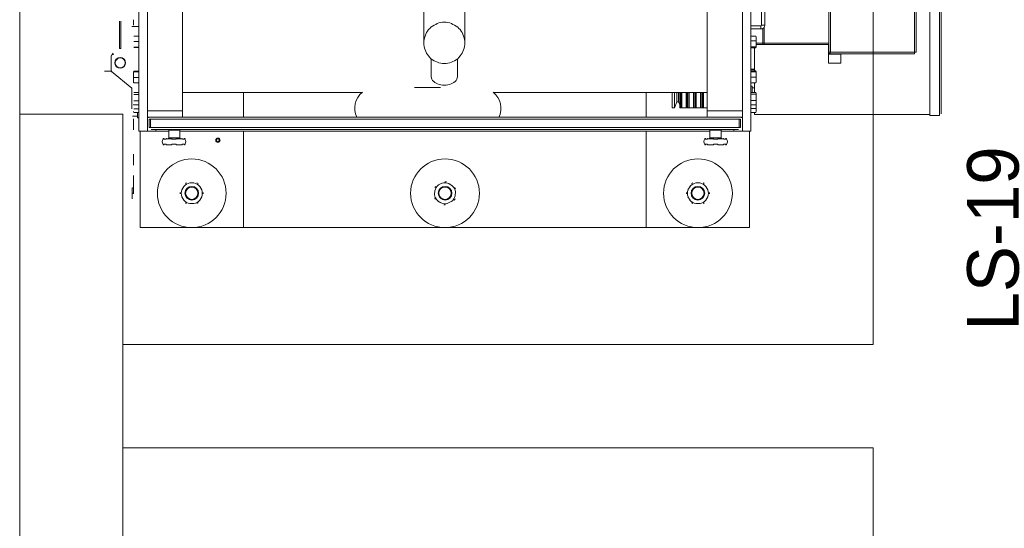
# Model space of a CAD drawing. Header units: millimetres. Extents: x -15 to 153, y -141 to 37.
# Tile 93 of 98: x 115.9 to 120.19, y 23.9 to 26.12. Entities that reach past the tile are written whole.
import ezdxf

# ---------------------------------------------------------------- set-up
doc = ezdxf.new("R2010")
doc.units = ezdxf.units.MM
doc.header["$MEASUREMENT"] = 0
doc.layers.get('0').update_dxf_attribs({"color": 5, "lineweight": 20})
doc.styles.add('romans.shx', font='txt')

msp = doc.modelspace()

# ---------------------------------------------------------------- linework, layer by layer
at = {"linetype": 'Continuous'}
for p, q in [((116.4162, 25.6322), (116.4162, 29.1722)), ((116.4537, 25.6322), (116.4537, 29.1722)), ((119.0472, 25.6322), (119.0472, 29.1722)), ((119.0847, 25.6322), (119.0847, 29.1722)), ((116.4537, 29.0822), (116.4537, 25.7222)), ((116.6067, 29.0822), (116.6067, 25.7222)), ((118.8942, 29.0822), (118.8942, 25.7222)), ((119.0472, 29.0822), (119.0472, 25.7222)), ((119.8647, 27.1397), (119.8647, 25.7012)), ((119.9067, 27.1397), (119.9067, 25.7012)), ((119.9142, 27.1457), (119.9142, 25.7087)), ((119.4237, 26.5232), (119.4237, 25.9772)), ((119.4312, 26.5232), (119.4312, 25.9772)), ((119.7972, 25.9772), (119.7972, 26.5232)), ((119.8047, 25.9772), (119.8047, 26.5232)), ((117.6582, 26.2487), (117.6582, 26.0177)), ((117.8382, 26.0177), (117.8382, 26.2487)), ((119.1312, 26.2352), (119.1312, 26.0957)), ((119.1447, 26.2352), (119.1447, 26.0957)), ((116.3322, 26.1122), (116.3322, 25.9937)), ((116.3382, 26.1122), (116.3382, 25.9937)), ((116.3382, 26.1122), (116.3382, 25.9937)), ((116.3937, 26.0987), (116.3937, 26.1182)), ((116.3937, 26.0957), (116.3937, 26.0987)), ((119.1312, 26.0957), (119.1447, 26.0957)), ((116.3862, 26.0897), (116.4162, 26.0897)), ((119.1282, 26.0927), (119.0847, 26.0927)), ((119.1282, 26.0792), (119.0847, 26.0792)), ((119.1282, 26.0792), (119.1282, 26.0927)), ((119.1372, 26.0822), (119.1372, 26.0162)), ((119.1417, 26.0852), (119.1417, 26.0162)), ((116.4162, 26.0477), (116.3952, 26.0477)), ((116.4162, 26.0237), (116.3952, 26.0237)), ((119.0847, 26.0477), (119.1057, 26.0477)), ((119.0847, 26.0267), (119.1057, 26.0267)), ((119.1072, 26.0372), (119.1072, 26.0462)), ((119.1072, 26.0372), (119.1072, 26.0132)), ((119.1372, 26.0162), (119.1072, 26.0162)), ((119.1072, 26.0132), (119.1072, 25.9982)), ((119.1372, 26.0102), (119.1072, 26.0102)), ((119.1417, 26.0162), (119.1372, 26.0162)), ((119.1372, 26.0102), (119.1372, 26.0162)), ((119.1417, 26.0102), (119.1372, 26.0102)), ((119.4237, 26.0162), (119.1417, 26.0162)), ((119.1417, 26.0102), (119.1417, 26.0162)), ((119.4222, 26.0102), (119.1417, 26.0102)), ((119.4222, 26.0102), (119.4222, 25.9712)), ((119.4222, 26.0102), (119.4237, 26.0102)), ((116.3382, 25.9937), (116.3322, 25.9937)), ((116.4162, 25.9997), (116.3952, 25.9997)), ((116.4162, 25.9982), (116.3952, 25.9982)), ((119.0847, 26.0012), (119.1057, 26.0012)), ((119.0847, 25.9967), (119.1057, 25.9967)), ((119.0997, 25.8962), (119.0997, 25.9967)), ((119.4222, 25.9712), (119.4222, 25.9682)), ((119.4222, 25.9712), (119.4297, 25.9712)), ((119.4762, 25.9682), (119.4222, 25.9682)), ((119.4222, 25.9682), (119.4222, 25.9292)), ((119.4237, 25.9772), (119.4297, 25.9772)), ((119.4297, 25.9697), (119.4297, 25.9757)), ((119.4297, 25.9697), (119.7972, 25.9697)), ((119.4312, 25.9772), (119.7972, 25.9772)), ((119.4762, 25.9697), (119.4762, 25.9682)), ((119.4762, 25.9682), (119.4762, 25.9292)), ((119.7972, 25.9697), (119.7972, 25.9757)), ((119.8047, 25.9772), (119.7987, 25.9772)), ((116.2962, 25.8977), (116.2962, 25.9607)), ((117.6912, 25.9487), (117.6912, 25.8737)), ((117.8052, 25.8737), (117.8052, 25.9487)), ((119.4762, 25.9292), (119.4222, 25.9292)), ((116.2962, 25.8947), (116.2662, 25.8947)), ((116.3862, 25.8197), (116.2977, 25.8932)), ((116.3937, 25.8857), (116.3937, 25.8932)), ((116.3937, 25.8632), (116.3937, 25.8857)), ((116.4162, 25.8947), (116.3952, 25.8947)), ((116.4162, 25.8917), (116.3952, 25.8917)), ((119.0847, 25.9037), (119.0997, 25.9037)), ((119.0847, 25.9022), (119.0997, 25.9022)), ((119.0847, 25.8962), (119.1057, 25.8962)), ((119.0847, 25.8947), (119.1057, 25.8947)), ((119.0847, 25.8917), (119.1057, 25.8917)), ((119.1057, 25.8962), (119.1057, 25.8947)), ((119.1072, 25.8932), (119.1057, 25.8962)), ((119.1072, 25.8932), (119.1072, 25.8797)), ((116.3937, 25.8452), (116.3937, 25.8632)), ((116.3937, 25.8452), (116.3937, 25.8437)), ((116.4162, 25.8662), (116.3952, 25.8662)), ((116.4162, 25.8437), (116.3952, 25.8437)), ((119.0847, 25.8677), (119.1057, 25.8677)), ((119.0847, 25.8437), (119.1057, 25.8437)), ((119.0847, 25.8437), (119.1057, 25.8437)), ((119.0997, 25.8017), (119.0997, 25.8437)), ((119.1072, 25.8797), (119.1072, 25.8557)), ((119.1072, 25.8557), (119.1072, 25.8452)), ((116.3862, 25.7297), (116.3862, 25.8197)), ((116.4162, 25.8017), (116.3952, 25.8017)), ((116.6067, 25.8017), (117.3897, 25.8017)), ((116.8722, 25.8017), (116.8722, 25.6937)), ((117.9627, 25.8017), (118.8942, 25.8017)), ((118.6287, 25.6937), (118.6287, 25.8017)), ((118.7412, 25.7342), (118.7412, 25.8017)), ((118.7517, 25.7342), (118.7517, 25.8017)), ((118.7622, 25.7612), (118.7622, 25.8017)), ((118.7682, 25.7612), (118.7682, 25.8017)), ((118.7742, 25.8017), (118.7742, 25.7342)), ((118.7787, 25.7342), (118.7787, 25.8017)), ((118.7832, 25.7342), (118.7832, 25.8017)), ((118.8027, 25.8017), (118.8027, 25.7342)), ((118.8057, 25.8017), (118.8057, 25.7342)), ((118.8102, 25.7342), (118.8102, 25.8017)), ((118.8147, 25.7342), (118.8147, 25.8017)), ((118.8342, 25.8017), (118.8342, 25.7342)), ((118.8357, 25.8017), (118.8357, 25.7342)), ((118.8417, 25.7342), (118.8417, 25.8017)), ((118.8462, 25.7342), (118.8462, 25.8017)), ((118.8642, 25.8017), (118.8642, 25.7342)), ((118.8672, 25.8017), (118.8672, 25.7342)), ((118.8732, 25.7342), (118.8732, 25.8017)), ((118.8777, 25.7342), (118.8777, 25.8017)), ((119.0907, 25.8287), (119.0847, 25.8287)), ((119.0847, 25.8017), (119.1057, 25.8017)), ((119.0847, 25.8017), (119.1057, 25.8017)), ((119.0907, 25.8287), (119.0907, 25.8017)), ((119.0907, 25.8212), (119.0997, 25.8212)), ((119.1072, 25.7987), (119.1072, 25.8002)), ((119.1072, 25.7987), (119.1072, 25.7807)), ((116.4162, 25.7927), (116.3952, 25.7927)), ((116.4162, 25.7657), (116.3952, 25.7657)), ((118.7517, 25.7342), (118.7622, 25.7612)), ((118.7622, 25.7612), (118.7682, 25.7612)), ((118.7682, 25.7612), (118.7742, 25.7477)), ((118.8027, 25.7552), (118.8057, 25.7492)), ((118.8342, 25.7567), (118.8357, 25.7507)), ((118.8642, 25.7597), (118.8672, 25.7522)), ((119.0847, 25.7942), (119.1057, 25.7942)), ((119.0847, 25.7672), (119.1057, 25.7672)), ((119.1072, 25.7807), (119.1072, 25.7582)), ((119.1072, 25.7582), (119.1072, 25.7507)), ((116.3937, 25.7492), (116.3952, 25.7477)), ((116.3937, 25.7192), (116.3952, 25.7147)), ((116.4162, 25.7477), (116.3952, 25.7477)), ((116.4162, 25.7297), (116.3952, 25.7297)), ((116.4162, 25.7147), (116.3952, 25.7147)), ((116.4102, 25.6907), (116.4102, 25.7147)), ((116.4537, 25.7222), (116.6067, 25.7222)), ((116.4537, 25.7222), (116.4537, 25.6937)), ((116.6067, 25.6937), (116.6067, 25.7222)), ((118.7412, 25.7342), (118.7517, 25.7342)), ((118.7742, 25.7342), (118.8027, 25.7342)), ((118.7787, 25.7342), (118.7832, 25.7342)), ((118.8057, 25.7342), (118.8342, 25.7342)), ((118.8102, 25.7342), (118.8147, 25.7342)), ((118.8357, 25.7342), (118.8642, 25.7342)), ((118.8417, 25.7342), (118.8462, 25.7342)), ((118.8672, 25.7342), (118.8942, 25.7342)), ((118.8732, 25.7342), (118.8777, 25.7342)), ((118.8942, 25.7222), (119.0472, 25.7222)), ((118.8942, 25.7222), (118.8942, 25.6937)), ((119.0472, 25.6937), (119.0472, 25.7222)), ((119.0847, 25.7477), (119.1057, 25.7477)), ((119.0847, 25.7312), (119.1057, 25.7312)), ((119.0847, 25.7147), (119.1057, 25.7147)), ((119.0997, 25.7057), (119.0997, 25.7147)), ((119.1057, 25.7162), (119.1072, 25.7192)), ((119.1057, 25.7147), (119.1057, 25.7162)), ((119.1072, 25.7507), (119.1072, 25.7447)), ((119.1072, 25.7492), (119.1072, 25.7447)), ((119.1072, 25.7447), (119.1072, 25.7237)), ((119.1072, 25.7237), (119.1072, 25.7192)), ((116.4102, 25.6982), (116.3892, 25.6982)), ((116.3937, 25.6757), (116.3937, 25.6862)), ((116.3937, 25.6517), (116.3937, 25.6757)), ((116.4102, 25.6907), (116.4162, 25.6907)), ((116.4537, 25.6937), (116.6067, 25.6937)), ((116.4537, 25.6922), (116.4582, 25.6922)), ((116.4582, 25.6922), (116.4582, 25.6937)), ((116.4672, 25.6847), (116.4612, 25.6847)), ((116.4612, 25.6487), (116.4612, 25.6847)), ((119.0337, 25.6847), (116.4672, 25.6847)), ((116.4672, 25.6487), (116.4672, 25.6847)), ((116.4672, 25.6487), (116.4672, 25.6847)), ((116.4702, 25.6937), (116.4702, 25.6922)), ((118.8942, 25.6937), (116.6067, 25.6937)), ((118.8942, 25.6937), (119.0472, 25.6937)), ((119.0307, 25.6937), (119.0307, 25.6922)), ((119.0337, 25.6487), (119.0337, 25.6847)), ((119.0337, 25.6847), (119.0397, 25.6847)), ((119.0337, 25.6487), (119.0337, 25.6847)), ((119.0397, 25.6487), (119.0397, 25.6847)), ((119.0427, 25.6937), (119.0427, 25.6922)), ((119.0427, 25.6922), (119.0472, 25.6922)), ((119.0997, 25.7057), (119.8647, 25.7057)), ((119.9067, 25.7012), (119.8647, 25.7012)), ((116.3937, 25.6382), (116.3937, 25.6517)), ((116.4162, 25.6322), (116.4537, 25.6322)), ((116.4222, 25.6322), (116.4222, 25.2122)), ((116.4912, 25.6322), (116.4537, 25.6322)), ((116.4612, 25.6487), (116.4672, 25.6487)), ((119.0337, 25.6487), (116.4672, 25.6487)), ((119.0307, 25.6397), (116.4702, 25.6397)), ((116.4912, 25.6322), (116.4912, 25.6397)), ((116.5467, 25.6322), (116.4912, 25.6322)), ((116.5467, 25.6367), (116.5467, 25.6037)), ((116.5467, 25.6367), (116.5947, 25.6367)), ((116.5947, 25.6037), (116.5947, 25.6367)), ((118.9062, 25.6322), (116.5947, 25.6322)), ((116.8722, 25.6322), (116.8722, 25.2122)), ((118.6287, 25.2122), (118.6287, 25.6322)), ((118.9062, 25.6367), (118.9062, 25.6037)), ((118.9062, 25.6367), (118.9542, 25.6367)), ((118.9542, 25.6037), (118.9542, 25.6367)), ((119.0097, 25.6322), (118.9542, 25.6322)), ((119.0097, 25.6397), (119.0097, 25.6322)), ((119.0097, 25.6322), (119.0472, 25.6322)), ((119.0397, 25.6487), (119.0337, 25.6487)), ((119.0472, 25.6322), (119.0847, 25.6322)), ((119.0787, 25.2122), (119.0787, 25.6322)), ((116.5227, 25.5992), (116.5242, 25.5992)), ((116.5257, 25.6007), (116.5242, 25.6007)), ((116.5242, 25.5977), (116.5347, 25.5977)), ((116.5362, 25.5992), (116.5587, 25.5992)), ((116.5467, 25.6037), (116.5947, 25.6037)), ((116.5617, 25.5977), (116.5797, 25.5977)), ((116.5812, 25.5992), (116.6052, 25.5992)), ((116.6067, 25.5977), (116.6157, 25.5977)), ((116.6142, 25.6007), (116.6157, 25.6007)), ((116.6157, 25.5992), (116.6172, 25.5992)), ((118.8837, 25.5992), (118.8852, 25.5992)), ((118.8852, 25.5977), (118.8942, 25.5977)), ((118.8957, 25.5992), (118.9197, 25.5992)), ((118.9062, 25.6037), (118.9542, 25.6037)), ((118.9212, 25.5977), (118.9407, 25.5977)), ((118.9422, 25.5992), (118.9647, 25.5992)), ((118.9662, 25.5977), (118.9767, 25.5977)), ((118.9737, 25.6007), (118.9767, 25.6007)), ((118.9767, 25.5992), (118.9782, 25.5992)), ((116.5242, 25.5737), (116.5227, 25.5737)), ((116.5347, 25.5767), (116.5242, 25.5767)), ((116.5242, 25.5737), (116.5272, 25.5737)), ((116.5587, 25.5737), (116.5362, 25.5737)), ((116.5797, 25.5767), (116.5617, 25.5767)), ((116.6052, 25.5737), (116.5812, 25.5737)), ((116.6157, 25.5767), (116.6067, 25.5767)), ((116.6172, 25.5737), (116.6157, 25.5737)), ((118.8852, 25.5737), (118.8837, 25.5737)), ((118.8942, 25.5767), (118.8852, 25.5767)), ((118.8852, 25.5737), (118.8882, 25.5737)), ((118.9197, 25.5737), (118.8957, 25.5737)), ((118.9407, 25.5767), (118.9212, 25.5767)), ((118.9647, 25.5737), (118.9422, 25.5737)), ((118.9767, 25.5767), (118.9662, 25.5767)), ((118.9767, 25.5737), (118.9752, 25.5737)), ((118.9782, 25.5737), (118.9767, 25.5737)), ((116.3937, 25.5182), (116.3937, 25.5332)), ((116.3937, 25.4942), (116.3937, 25.5182)), ((116.3937, 25.4942), (116.3937, 25.4852)), ((116.3937, 25.4402), (116.3937, 25.4387)), ((116.3937, 25.4372), (116.3937, 25.4387)), ((116.3937, 25.4192), (116.3937, 25.4372)), ((116.3937, 25.3967), (116.3937, 25.4192)), ((116.3877, 25.3742), (116.3877, 25.3862)), ((116.3877, 25.3502), (116.3877, 25.3742)), ((116.3937, 25.3862), (116.3892, 25.3862)), ((116.3937, 25.3907), (116.3937, 25.3967)), ((116.3937, 25.3907), (116.3937, 25.3892)), ((116.3937, 25.3832), (116.3937, 25.3907)), ((116.3937, 25.3832), (116.3937, 25.3892)), ((116.3937, 25.3622), (116.3937, 25.3832)), ((116.6127, 25.3922), (116.6037, 25.3772)), ((116.6547, 25.4072), (116.6382, 25.4072)), ((116.6907, 25.3772), (116.6817, 25.3922)), ((117.7047, 25.3562), (117.7062, 25.3727)), ((117.7227, 25.3982), (117.7377, 25.4057)), ((117.7677, 25.4042), (117.7827, 25.3952)), ((117.7962, 25.3682), (117.7947, 25.3517)), ((118.8192, 25.3922), (118.8102, 25.3772)), ((118.8627, 25.4072), (118.8462, 25.4072)), ((118.8972, 25.3772), (118.8882, 25.3922)), ((116.3877, 25.3382), (116.3877, 25.3502)), ((116.3937, 25.3622), (116.3892, 25.3622)), ((116.3937, 25.3592), (116.3937, 25.3622)), ((116.6037, 25.3472), (116.6127, 25.3322)), ((116.6817, 25.3322), (116.6907, 25.3472)), ((117.7332, 25.3202), (117.7182, 25.3292)), ((117.7782, 25.3262), (117.7632, 25.3187)), ((118.8102, 25.3472), (118.8192, 25.3322)), ((118.8882, 25.3322), (118.8972, 25.3472)), ((116.6382, 25.3172), (116.6547, 25.3172)), ((118.8462, 25.3172), (118.8627, 25.3172)), ((116.4222, 25.2122), (116.8722, 25.2122)), ((116.8722, 25.2122), (118.6287, 25.2122)), ((118.6287, 25.2122), (119.0787, 25.2122))]:
    msp.add_line(p, q, dxfattribs=at)
msp.add_line((115.8972, 25.7072), (116.3472, 25.7072))
for points in [[(115.8972, 25.7072), (116.3472, 25.7072), (116.3472, 24.7022), (119.6172, 24.7022), (119.6172, 30.1022), (116.3472, 30.1022), (116.3472, 29.0972), (115.8972, 29.0972), (115.8972, 25.7072)], [(116.3472, 23.2472), (116.3472, 25.7072), (115.8972, 25.7072), (115.8972, 23.2472), (116.3472, 23.2472)], [(115.8972, 19.8572), (116.3472, 19.8572), (116.3472, 18.8522), (119.6172, 18.8522), (119.6172, 24.2522), (116.3472, 24.2522), (116.3472, 23.2472), (115.8972, 23.2472), (115.8972, 19.8572)]]:
    msp.add_lwpolyline(points)
for points in [[(117.7482, 26.1077), (117.7407, 26.1077), (117.7332, 26.1062), (117.7242, 26.1047), (117.7167, 26.1017), (117.7107, 26.0987), (117.7032, 26.0957), (117.6972, 26.0912), (117.6897, 26.0867), (117.6852, 26.0807), (117.6792, 26.0762), (117.6747, 26.0687), (117.6702, 26.0627), (117.6672, 26.0552), (117.6642, 26.0477), (117.6612, 26.0402), (117.6597, 26.0327), (117.6582, 26.0252), (117.6582, 26.0177)], [(117.8382, 26.0177), (117.8382, 26.0252), (117.8367, 26.0327), (117.8352, 26.0402), (117.8322, 26.0477), (117.8292, 26.0552), (117.8262, 26.0627), (117.8217, 26.0687), (117.8172, 26.0762), (117.8112, 26.0807), (117.8067, 26.0867), (117.7992, 26.0912), (117.7932, 26.0957), (117.7857, 26.0987), (117.7797, 26.1017), (117.7722, 26.1047), (117.7632, 26.1062), (117.7557, 26.1077), (117.7482, 26.1077)], [(117.6582, 26.0177), (117.6582, 26.0102), (117.6597, 26.0027), (117.6612, 25.9952), (117.6642, 25.9877), (117.6672, 25.9802), (117.6702, 25.9727), (117.6747, 25.9667), (117.6792, 25.9607), (117.6852, 25.9547), (117.6897, 25.9487), (117.6972, 25.9442), (117.7032, 25.9397), (117.7107, 25.9367), (117.7182, 25.9337), (117.7242, 25.9307), (117.7332, 25.9292), (117.7407, 25.9277), (117.7482, 25.9277), (117.7557, 25.9277), (117.7632, 25.9292), (117.7722, 25.9307), (117.7797, 25.9337), (117.7857, 25.9367), (117.7932, 25.9397), (117.7992, 25.9442), (117.8067, 25.9487), (117.8112, 25.9547), (117.8172, 25.9607), (117.8217, 25.9667), (117.8262, 25.9727), (117.8292, 25.9802), (117.8322, 25.9877), (117.8352, 25.9952), (117.8367, 26.0027), (117.8382, 26.0102), (117.8382, 26.0177)], [(117.6912, 25.8737), (117.6912, 25.8707), (117.6927, 25.8647), (117.6942, 25.8602), (117.6972, 25.8542), (117.7017, 25.8497), (117.7062, 25.8452), (117.7122, 25.8422), (117.7182, 25.8392), (117.7257, 25.8362), (117.7332, 25.8347), (117.7407, 25.8332), (117.7482, 25.8332)], [(117.7482, 25.8332), (117.7557, 25.8332), (117.7632, 25.8347), (117.7707, 25.8362), (117.7782, 25.8392), (117.7842, 25.8422), (117.7902, 25.8452), (117.7947, 25.8497), (117.7992, 25.8542), (117.8022, 25.8602), (117.8037, 25.8647), (117.8052, 25.8707), (117.8052, 25.8737)], [(117.7317, 25.8227), (117.7227, 25.8227), (117.7077, 25.8227), (117.6912, 25.8227), (117.6762, 25.8227), (117.6612, 25.8227), (117.6447, 25.8227), (117.6297, 25.8227), (117.6177, 25.8227)], [(116.5272, 25.6007), (116.5257, 25.6007), (116.5257, 25.6007), (116.5257, 25.5992), (116.5257, 25.5992), (116.5257, 25.5992), (116.5257, 25.5992), (116.5257, 25.5977), (116.5242, 25.5977)], [(116.5602, 25.6007), (116.5602, 25.6007), (116.5602, 25.6007), (116.5602, 25.6007), (116.5602, 25.6007), (116.5602, 25.6007), (116.5587, 25.5992), (116.5587, 25.5992), (116.5587, 25.5992)], [(116.5602, 25.6007), (116.5602, 25.6007), (116.5602, 25.6007), (116.5602, 25.5992), (116.5602, 25.5992), (116.5602, 25.5992), (116.5602, 25.5992), (116.5602, 25.5977), (116.5617, 25.5977)], [(116.5797, 25.5977), (116.5797, 25.5977), (116.5797, 25.5992), (116.5797, 25.5992), (116.5797, 25.5992), (116.5797, 25.5992), (116.5797, 25.6007), (116.5797, 25.6007), (116.5797, 25.6007)], [(116.5812, 25.5992), (116.5812, 25.5992), (116.5812, 25.5992), (116.5812, 25.6007), (116.5812, 25.6007), (116.5812, 25.6007), (116.5812, 25.6007), (116.5812, 25.6007), (116.5797, 25.6007)], [(116.6157, 25.5977), (116.6157, 25.5977), (116.6157, 25.5992), (116.6157, 25.5992), (116.6142, 25.5992), (116.6142, 25.5992), (116.6142, 25.6007), (116.6142, 25.6007), (116.6142, 25.6007)], [(118.8882, 25.6007), (118.8867, 25.6007), (118.8867, 25.6007), (118.8867, 25.5992), (118.8867, 25.5992), (118.8852, 25.5992), (118.8852, 25.5992), (118.8852, 25.5977), (118.8852, 25.5977)], [(118.9212, 25.6007), (118.9197, 25.6007), (118.9197, 25.6007), (118.9197, 25.6007), (118.9197, 25.6007), (118.9197, 25.6007), (118.9197, 25.5992), (118.9197, 25.5992), (118.9197, 25.5992)], [(118.9212, 25.6007), (118.9212, 25.6007), (118.9212, 25.6007), (118.9212, 25.5992), (118.9212, 25.5992), (118.9212, 25.5992), (118.9212, 25.5992), (118.9212, 25.5977), (118.9212, 25.5977)], [(118.9407, 25.5977), (118.9407, 25.5977), (118.9407, 25.5992), (118.9407, 25.5992), (118.9407, 25.5992), (118.9407, 25.5992), (118.9407, 25.6007), (118.9407, 25.6007), (118.9407, 25.6007)], [(118.9422, 25.5992), (118.9422, 25.5992), (118.9422, 25.5992), (118.9407, 25.6007), (118.9407, 25.6007), (118.9407, 25.6007), (118.9407, 25.6007), (118.9407, 25.6007), (118.9407, 25.6007)], [(118.9767, 25.5977), (118.9752, 25.5977), (118.9752, 25.5992), (118.9752, 25.5992), (118.9752, 25.5992), (118.9752, 25.5992), (118.9752, 25.6007), (118.9752, 25.6007), (118.9737, 25.6007)], [(116.5242, 25.5767), (116.5257, 25.5752), (116.5257, 25.5752), (116.5257, 25.5752), (116.5257, 25.5737), (116.5257, 25.5737), (116.5257, 25.5737), (116.5257, 25.5737), (116.5272, 25.5737)], [(116.5602, 25.5737), (116.5602, 25.5737), (116.5602, 25.5737), (116.5602, 25.5737), (116.5602, 25.5737), (116.5602, 25.5737), (116.5587, 25.5737), (116.5587, 25.5737), (116.5587, 25.5737)], [(116.5617, 25.5767), (116.5602, 25.5752), (116.5602, 25.5752), (116.5602, 25.5752), (116.5602, 25.5737), (116.5602, 25.5737), (116.5602, 25.5737), (116.5602, 25.5737), (116.5602, 25.5737)], [(116.5797, 25.5737), (116.5797, 25.5737), (116.5797, 25.5737), (116.5797, 25.5737), (116.5797, 25.5737), (116.5797, 25.5752), (116.5797, 25.5752), (116.5797, 25.5752), (116.5797, 25.5767)], [(116.5812, 25.5737), (116.5812, 25.5737), (116.5812, 25.5737), (116.5812, 25.5737), (116.5812, 25.5737), (116.5812, 25.5737), (116.5812, 25.5737), (116.5812, 25.5737), (116.5797, 25.5737)], [(116.6142, 25.5737), (116.6142, 25.5737), (116.6142, 25.5737), (116.6142, 25.5737), (116.6142, 25.5737), (116.6157, 25.5752), (116.6157, 25.5752), (116.6157, 25.5752), (116.6157, 25.5767)], [(118.8852, 25.5767), (118.8852, 25.5752), (118.8852, 25.5752), (118.8852, 25.5752), (118.8867, 25.5737), (118.8867, 25.5737), (118.8867, 25.5737), (118.8867, 25.5737), (118.8882, 25.5737)], [(118.9212, 25.5737), (118.9197, 25.5737), (118.9197, 25.5737), (118.9197, 25.5737), (118.9197, 25.5737), (118.9197, 25.5737), (118.9197, 25.5737), (118.9197, 25.5737), (118.9197, 25.5737)], [(118.9212, 25.5767), (118.9212, 25.5752), (118.9212, 25.5752), (118.9212, 25.5752), (118.9212, 25.5737), (118.9212, 25.5737), (118.9212, 25.5737), (118.9212, 25.5737), (118.9212, 25.5737)], [(118.9407, 25.5737), (118.9407, 25.5737), (118.9407, 25.5737), (118.9407, 25.5737), (118.9407, 25.5737), (118.9407, 25.5752), (118.9407, 25.5752), (118.9407, 25.5752), (118.9407, 25.5767)], [(118.9422, 25.5737), (118.9422, 25.5737), (118.9422, 25.5737), (118.9407, 25.5737), (118.9407, 25.5737), (118.9407, 25.5737), (118.9407, 25.5737), (118.9407, 25.5737), (118.9407, 25.5737)], [(118.9737, 25.5737), (118.9752, 25.5737), (118.9752, 25.5737), (118.9752, 25.5737), (118.9752, 25.5737), (118.9752, 25.5752), (118.9752, 25.5752), (118.9752, 25.5752), (118.9767, 25.5767)]]:
    msp.add_lwpolyline(points, dxfattribs=at)
for centre, radius in [((116.3352, 25.9307), 0.0238), ((116.3352, 25.9307), 0.0216), ((116.7612, 25.5932), 0.00952), ((116.7612, 25.5932), 0.00653), ((116.6472, 25.3622), 0.15), ((117.7512, 25.3622), 0.15), ((118.8537, 25.3622), 0.15), ((116.6472, 25.3622), 0.03), ((116.6472, 25.3622), 0.027), ((117.7512, 25.3622), 0.03), ((117.7512, 25.3622), 0.027), ((118.8537, 25.3622), 0.03), ((118.8537, 25.3622), 0.027)]:
    msp.add_circle(centre, radius, dxfattribs=at)
for centre, radius, start, end in [((119.1282, 26.0957), 0.0173, 270, 0), ((119.1282, 26.0957), 0.003, 270, 0), ((116.3022, 25.9607), 0.006, 90, 180), ((116.3082, 25.9727), 0.006, 180, 270), ((116.3022, 25.8977), 0.006, 180, 230.194), ((117.4482, 25.7327), 0.0905, 128.924, 205.514), ((117.9042, 25.7327), 0.0905, 334.126, 50.5626), ((116.5497, 25.6367), 0.003, 90, 180), ((116.5917, 25.6367), 0.003, 0, 90), ((118.9092, 25.6367), 0.003, 90, 180), ((118.9512, 25.6367), 0.003, 0, 90), ((116.5362, 25.5872), 0.0182, 136.262, 223.738), ((116.5242, 25.5977), 0.003, 90, 136.262), ((116.5272, 25.5977), 0.00281, 90.2328, 137.868), ((116.5377, 25.5977), 0.00299, 90.2449, 180.248), ((116.5377, 25.5992), 0.00197, 92.5969, 148.116), ((116.5437, 25.6037), 0.003, 270, 0), ((116.5977, 25.6037), 0.003, 180, 270), ((116.6037, 25.5977), 0.00299, 359.751, 89.7553), ((116.6037, 25.5992), 0.00197, 31.8843, 87.4027), ((116.6142, 25.5977), 0.00281, 42.1322, 89.767), ((116.6157, 25.5977), 0.003, 43.7377, 90), ((116.6037, 25.5872), 0.0182, 316.262, 43.7377), ((118.8972, 25.5872), 0.0182, 136.262, 223.738), ((118.8852, 25.5977), 0.003, 90, 136.262), ((118.8882, 25.5977), 0.00281, 90.2333, 137.866), ((118.8972, 25.5977), 0.00299, 90.2475, 180.246), ((118.8972, 25.5992), 0.00197, 92.6002, 148.113), ((118.9032, 25.6037), 0.003, 270, 0), ((118.9572, 25.6037), 0.003, 180, 270), ((118.9632, 25.5977), 0.00299, 359.754, 89.756), ((118.9632, 25.5992), 0.00197, 31.89, 87.4024), ((118.9737, 25.5977), 0.00281, 42.1367, 89.7644), ((118.9767, 25.5977), 0.003, 43.7377, 90), ((118.9647, 25.5872), 0.0182, 316.262, 43.7377), ((116.5242, 25.5767), 0.003, 223.738, 270), ((116.5272, 25.5767), 0.00281, 222.144, 269.755), ((116.5377, 25.5767), 0.00299, 179.752, 269.755), ((116.5377, 25.5752), 0.00197, 211.899, 267.388), ((116.6037, 25.5767), 0.00299, 270.245, 0.2485), ((116.6037, 25.5752), 0.00197, 272.612, 328.101), ((116.6142, 25.5767), 0.00281, 270.246, 317.855), ((116.6157, 25.5767), 0.003, 270, 316.262), ((118.8852, 25.5767), 0.003, 223.738, 270), ((118.8882, 25.5767), 0.00281, 222.147, 269.754), ((118.8972, 25.5767), 0.00299, 179.754, 269.753), ((118.8972, 25.5752), 0.00197, 211.901, 267.385), ((118.9632, 25.5767), 0.00299, 270.244, 0.2465), ((118.9632, 25.5752), 0.00197, 272.612, 328.095), ((118.9737, 25.5767), 0.00282, 270.248, 317.851), ((118.9767, 25.5767), 0.003, 270, 316.262), ((117.7512, 25.3622), 0.0503, 83.3697, 90.315), ((116.6472, 25.3622), 0.0458, 160.692, 199.308), ((116.6472, 25.3622), 0.0458, 100.692, 139.308), ((116.6472, 25.3622), 0.0503, 116.527, 123.473), ((116.6472, 25.3622), 0.0458, 40.6916, 79.3084), ((116.6472, 25.3622), 0.0503, 56.5274, 63.4726), ((116.6472, 25.3622), 0.0458, 340.692, 19.3084), ((117.7512, 25.3622), 0.0458, 127.534, 166.151), ((117.7512, 25.3622), 0.0503, 143.37, 150.315), ((117.7512, 25.3622), 0.0458, 67.534, 106.151), ((117.7512, 25.3622), 0.0458, 7.534, 46.1508), ((117.7512, 25.3622), 0.0503, 23.3697, 30.315), ((118.8537, 25.3622), 0.0458, 160.692, 199.308), ((118.8537, 25.3622), 0.0458, 100.692, 139.308), ((118.8537, 25.3622), 0.0503, 116.527, 123.473), ((118.8537, 25.3622), 0.0458, 40.6916, 79.3084), ((118.8537, 25.3622), 0.0503, 56.5274, 63.4726), ((118.8537, 25.3622), 0.0458, 340.692, 19.3084), ((116.6472, 25.3622), 0.0503, 176.527, 183.473), ((116.6472, 25.3622), 0.0458, 220.692, 259.308), ((116.6472, 25.3622), 0.0458, 280.692, 319.308), ((116.6472, 25.3622), 0.0503, 356.527, 3.4726), ((117.7512, 25.3622), 0.0503, 203.37, 210.315), ((117.7512, 25.3622), 0.0458, 187.534, 226.151), ((117.7512, 25.3622), 0.0458, 307.534, 346.151), ((117.7512, 25.3622), 0.0503, 323.37, 330.315), ((118.8537, 25.3622), 0.0503, 176.527, 183.473), ((118.8537, 25.3622), 0.0458, 220.692, 259.308), ((118.8537, 25.3622), 0.0458, 280.692, 319.308), ((118.8537, 25.3622), 0.0503, 356.527, 3.4726), ((116.6472, 25.3622), 0.0503, 236.527, 243.473), ((116.6472, 25.3622), 0.0503, 296.527, 303.473), ((117.7512, 25.3622), 0.0458, 247.534, 286.151), ((117.7512, 25.3622), 0.0503, 263.37, 270.315), ((118.8537, 25.3622), 0.0503, 236.527, 243.473), ((118.8537, 25.3622), 0.0503, 296.527, 303.473)]:
    msp.add_arc(centre, radius, start, end, dxfattribs=at)

# ---------------------------------------------------------------- texts
at = {"insert": (120.2554, 24.7637), "char_height": 0.225, "width": 1.349982, "attachment_point": 7, "rotation": 90.0002, "line_spacing_factor": 0.798, "style": 'romans.shx'}
msp.add_mtext('LS-19', dxfattribs=at)

doc.saveas('drawing.dxf')
